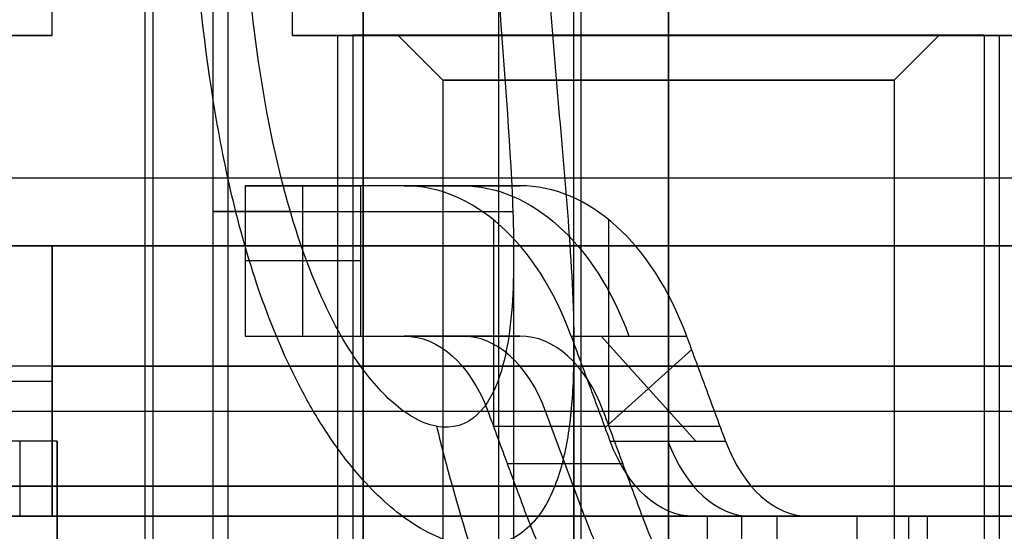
# Model space of a CAD drawing. Header units: millimetres. Extents: x 0 to 322, y -110 to 60.
# Tile 227 of 256: x 292.78 to 299.33, y -77.8 to -74.39. Entities that reach past the tile are written whole.
import ezdxf

# ---------------------------------------------------------------- set-up
doc = ezdxf.new("R2010")
doc.units = ezdxf.units.MM
doc.layers.add('Layer 01', color=18, linetype='Continuous', true_color=0x000000)

msp = doc.modelspace()

# ---------------------------------------------------------------- linework, layer by layer
at = {"layer": 'Layer 01'}
for p, q in [((293, -74.5, 18.5), (293, -72.4, 18.5)), ((294.6, -74.5, 18.5), (294.6, -72.4, 18.5)), ((293.67, -72.5, 24.06), (293.67, -84.6, 24.06)), ((294.07, -72.5, 24.06), (294.07, -78.8423, 24.06)), ((295.07, -73.9, 14.34), (295.07, -84.6, 14.34)), ((295.07, -73.9, 11.54), (295.07, -82.1, 11.54)), ((293.62, -83.4, 12.94), (293.62, -74.1, 12.94)), ((296.52, -83.4, 12.94), (296.52, -74.1, 12.94)), ((294.17, -74.2, 12.94), (294.17, -82.9, 12.94)), ((295.97, -74.2, 12.94), (295.97, -82.9, 12.94)), ((293, -74.5, 18.5), (292.7, -74.5, 18.5)), ((294.9, -74.5, 18.5), (294.6, -74.5, 18.5)), ((294.9, -83.4, 18.5), (294.9, -74.5, 18.5)), ((295, -74.4969, 18.5), (295, -84.9, 18.5)), ((295, -74.4969, 18.5), (295.3, -74.4969, 18.5)), ((295.6, -74.7969, 18.5), (295.3, -74.4969, 18.5)), ((297.1, -74.4969, 16.4), (297.1, -74.4969, 16.7)), ((297.1, -74.4969, 20.3), (297.1, -74.4969, 20.6)), ((297.1, -74.5, 21), (297.1, -74.5, 20.7)), ((297.1, -74.5, 16.3), (297.1, -74.5, 16)), ((298.6, -74.7969, 18.5), (298.9, -74.4969, 18.5)), ((298.9, -74.4969, 18.5), (299.2, -74.4969, 18.5)), ((299.2, -74.4969, 18.5), (299.2, -84.9, 18.5)), ((299.6, -74.5, 18.5), (299.3, -74.5, 18.5)), ((299.3, -83.4, 18.5), (299.3, -74.5, 18.5)), ((295.6, -74.7969, 18.5), (295.6, -84.4969, 18.5)), ((298.6, -74.7969, 18.5), (298.6, -84.4969, 18.5)), ((299.7022, -75.45, 21.86), (281.2978, -75.45, 21.86)), ((295.8484, -75.5, 24.1226), (294.5454, -75.5, 24.1226)), ((294.6672, -76.5, 23.4885), (294.6672, -75.5, 23.4885)), ((295.1969, -75.5, 23.3427), (295.1969, -75.5, 24.9025)), ((295.9355, -75.7265, 25.7867), (295.9355, -77.1012, 25.7867)), ((296.703, -77.1012, 25.1456), (296.703, -75.7265, 25.1456)), ((293, -75.9, 31.5277), (293, -77.5, 31.5277)), ((295.0509, -76, 23.1679), (294.2834, -76, 23.809)), ((296.07, -75.9574, 24.06), (296.07, -78.8423, 24.06)), ((294.5454, -76.5, 24.1226), (295.8484, -76.5, 24.1226)), ((295.1969, -76.5, 23.3427), (295.1969, -76.5, 24.9025)), ((297.2817, -77.2, 26.241), (296.6514, -76.5, 26.241)), ((296.47, -76.5701, 24.06), (296.47, -84.6, 24.06)), ((297.2543, -76.5908, 25.8056), (296.6788, -77.1092, 26.6764)), ((288, -76.8, 31.9), (293, -76.8, 31.9)), ((293, -76.8, 31.1554), (293, -76.8, 31.9)), ((275.5, -77, 37.5), (305.5, -77, 37.5)), ((275.5, -77, -0.5), (305.5, -77, -0.5)), ((296.5409, -77.7, 25.7315), (296.2818, -77, 25.4213)), ((295.9351, -77.1, 25.7862), (296.6754, -77.1, 26.6723)), ((296.7025, -77.1, 25.1451), (297.4428, -77.1, 26.0312)), ((293.035, -77.2, 24.03), (292.535, -77.2, 24.03)), ((293.035, -77.2, 24.28), (293.035, -78.7, 24.28)), ((296.7951, -77.35, 25.2558), (296.0276, -77.35, 25.8969)), ((298.035, -77.7, 26.7402), (297.2845, -77.7, 27.3671)), ((297.8201, -77.7, 28.4055), (297.8201, -78.7, 28.4055)), ((298.8201, -77.7, 28.4055), (298.8201, -78.7, 28.4055))]:
    msp.add_line(p, q, dxfattribs=at)
at = {"layer": 'Layer 01', "extrusion": (0, 1, 0)}
for centre, radius, start, end in [((-290.5, 18.5, -74.5), 2.5, 90, 270), ((-297.1, 18.5, -74.5), 2.5, 270, 90), ((-297.1, 18.5, -74.4969), 1.8, 90, 270), ((-297.1, 18.5, -74.5), 2.5, 90, 270), ((-297.1, 18.5, -74.7969), 1.5, 270, 90), ((-297.1, 18.5, -74.7969), 1.5, 90, 270), ((-290.5, 18.5, -75.45), 10.5, 165.6159, 14.3841), ((-290.5, 18.5, -76.7), 12.9, 101.17454, 78.82546), ((-290.5, 18.5, -77.5), 12.9, 101.17454, 78.82546)]:
    msp.add_arc(centre, radius, start, end, dxfattribs=at)
at = {"layer": 'Layer 01', "extrusion": (0, -1, 0)}
for centre, radius, start, end in [((297.1, 18.5, 74.5), 2.2, 90, 270), ((297.1, 18.5, 74.4969), 2.1, 90, 270), ((297.1, 18.5, 74.4969), 1.8, 90, 270), ((297.1, 18.5, 74.4969), 2.1, 270, 90), ((297.1, 18.5, 74.5), 2.2, 270, 90), ((295.07, 24.06, 75.6711), 1, 119.01932, 270), ((295.07, 24.06, 75.6711), 1, 270, 354.04747), ((290.5, 18.5, 75.9), 12.9, 101.17454, 78.82546), ((290.5, 18.5, 75.9), 14.35, 270, 90), ((290.5, 18.5, 77.5), 13.4, 100.75252, 79.24748)]:
    msp.add_arc(centre, radius, start, end, dxfattribs=at)
at = {"layer": 'Layer 01', "extrusion": (-0.767455, 1.26941e-10, 0.641103)}
msp.add_arc((77.5, 208.5908, -210.5852), 2, 120, 180, dxfattribs=at)
at = {"layer": 'Layer 01', "extrusion": (0.767455, 0, -0.641103)}
msp.add_arc((-77.5, 208.5908, 211.0852), 2, 0, 60, dxfattribs=at)
at = {"layer": 'Layer 01', "extrusion": (-0.767455, -2.40292e-10, 0.641103)}
msp.add_arc((77.5, 208.5908, -211.5852), 2, 120, 180, dxfattribs=at)
at = {"layer": 'Layer 01', "extrusion": (0.767455, -5.33146e-10, -0.641103)}
msp.add_arc((-77.5, 208.5908, 210.5852), 1, 360, 60, dxfattribs=at)
at = {"layer": 'Layer 01', "extrusion": (-0.767455, 0, 0.641103)}
for centre, radius, start, end in [((77.5, 208.5908, -211.0852), 1, 120, 180), ((76.7, 211.593, -211.0852), 1, 300, 0), ((76.7, 211.593, -211.0852), 2, 300, 0)]:
    msp.add_arc(centre, radius, start, end, dxfattribs=at)
at = {"layer": 'Layer 01', "extrusion": (-0.767455, -9.2105e-10, 0.641103)}
msp.add_arc((77.5, 208.5908, -211.5852), 1, 120, 180, dxfattribs=at)
at = {"layer": 'Layer 01', "extrusion": (0.834223, 0, -0.551428)}
msp.add_arc((-72.5, 193.8954, 232.8133), 11.1143, 240.95158, 245.54308, dxfattribs=at)
at = {"layer": 'Layer 01', "extrusion": (1, 0, 0)}
msp.add_arc((-77.7, 26.2, 292.785), 0.5, 0, 90, dxfattribs=at)
at = {"layer": 'Layer 01', "extrusion": (-1, 0, 0)}
msp.add_arc((77.7, 26.2, -293.035), 0.5, 90, 180, dxfattribs=at)
at = {"layer": 'Layer 01', "extrusion": (0.767455, 3.08315e-09, -0.641103)}
msp.add_arc((-76.7, 211.593, 210.5853), 1, 180, 240, dxfattribs=at)
at = {"layer": 'Layer 01', "extrusion": (-0.767455, -1.03728e-12, 0.641103)}
msp.add_arc((76.7, 211.593, -211.5852), 1, 300, 0, dxfattribs=at)
at = {"layer": 'Layer 01', "extrusion": (3.47497e-12, 1, -1.83003e-11)}
msp.add_arc((-290.5, 18.5, -77.7), 13.4, 206.30129, 79.24748, dxfattribs=at)
at = {"layer": 'Layer 01', "extrusion": (-3.14212e-17, -1, 5.09054e-17)}
msp.add_arc((290.5, 18.5, 77.7), 12.75, 270, 333.36956, dxfattribs=at)
at = {"layer": 'Layer 01', "extrusion": (5.85694e-17, -1, 2.00683e-16)}
msp.add_arc((290.5, 18.5, 77.7), 12.75, 57.46026, 90, dxfattribs=at)
at = {"layer": 'Layer 01', "extrusion": (1.13182e-10, 1, 2.62109e-10)}
msp.add_arc((-290.5, 18.5, -77.7), 13.4, 100.75252, 127.70246, dxfattribs=at)
at = {"layer": 'Layer 01', "extrusion": (-0.767455, -7.74603e-11, 0.641103)}
msp.add_arc((76.7, 211.593, -210.5852), 2, 300, 360, dxfattribs=at)
at = {"layer": 'Layer 01', "extrusion": (-0.767455, 5.82393e-10, 0.641103)}
msp.add_arc((76.7, 211.593, -211.5852), 2, 300, 0, dxfattribs=at)
at = {"layer": 'Layer 01', "extrusion": (1.89995e-17, -1, 2.93892e-18)}
msp.add_arc((296.8201, 28.4055, 77.7), 1, 320.12589, 57.46026, dxfattribs=at)
at = {"layer": 'Layer 01', "extrusion": (1.31622e-10, -1, -1.09964e-10)}
msp.add_arc((296.8201, 28.4055, 77.7), 2, 320.12589, 20.38261, dxfattribs=at)
at = {"layer": 'Layer 01'}
for points in [[(297.1, -72.4, 16), (297.1, -73.45, 16), (297.1, -74.5, 16)], [(297.1, -74.5, 21), (297.1, -73.45, 21), (297.1, -72.4, 21)], [(295.07, -84.6, 22.66), (295.07, -78.55, 22.66), (295.07, -72.5, 22.66)], [(295.07, -72.5, 23.06), (295.07, -75.6711, 23.06), (295.07, -78.8423, 23.06)], [(293.67, -73.9, 12.94), (293.67, -79.25, 12.94), (293.67, -84.6, 12.94)], [(296.47, -84.6, 12.94), (296.47, -79.25, 12.94), (296.47, -73.9, 12.94)], [(295.07, -74.1, 11.49), (295.07, -78.75, 11.49), (295.07, -83.4, 11.49)], [(295.07, -83.4, 14.39), (295.07, -78.75, 14.39), (295.07, -74.1, 14.39)], [(295.07, -82.9, 13.84), (295.07, -78.55, 13.84), (295.07, -74.2, 13.84)], [(295.07, -74.2, 12.04), (295.07, -78.15, 12.04), (295.07, -82.1, 12.04)], [(297.1, -74.4969, 20.6), (297.1, -79.6984, 20.6), (297.1, -84.9, 20.6)], [(297.1, -84.9, 16.4), (297.1, -79.6984, 16.4), (297.1, -74.4969, 16.4)], [(297.1, -74.4969, 16.7), (297.1, -74.6469, 16.85), (297.1, -74.7969, 17)], [(297.1, -74.7969, 20), (297.1, -74.6469, 20.15), (297.1, -74.4969, 20.3)], [(297.1, -74.5, 16.3), (297.1, -78.95, 16.3), (297.1, -83.4, 16.3)], [(297.1, -83.4, 20.7), (297.1, -78.95, 20.7), (297.1, -74.5, 20.7)], [(297.1, -84.4969, 20), (297.1, -79.6469, 20), (297.1, -74.7969, 20)], [(297.1, -74.7969, 17), (297.1, -79.6469, 17), (297.1, -84.4969, 17)], [(294.2834, -75.5, 23.809), (294.2834, -76, 23.809), (294.2834, -76.5, 23.809)], [(294.2834, -75.5, 23.809), (294.6672, -75.5, 23.4885), (295.0509, -75.5, 23.1679)], [(295.3429, -75.5, 25.0772), (294.8131, -75.5, 24.4431), (294.2834, -75.5, 23.809)], [(295.0509, -75.5, 23.1679), (295.0509, -76, 23.1679), (295.0509, -76.5, 23.1679)], [(296.1103, -75.5, 24.4361), (295.5806, -75.5, 23.802), (295.0509, -75.5, 23.1679)], [(295.3429, -75.5, 25.0772), (295.7266, -75.5, 24.7567), (296.1103, -75.5, 24.4361)], [(293, -75.9, 31.9), (290.5, -75.9, 31.9), (288, -75.9, 31.9)], [(293, -77.7, 31.9), (293, -76.8, 31.9), (293, -75.9, 31.9)], [(293, -75.9, 31.1554), (293, -75.9, 31.5277), (293, -75.9, 31.9)], [(293, -77.5, 31.1554), (293, -76.7, 31.1554), (293, -75.9, 31.1554)], [(294.2834, -76.5, 23.809), (294.8131, -76.5, 24.4431), (295.3429, -76.5, 25.0772)], [(294.2834, -76.5, 23.809), (294.6672, -76.5, 23.4885), (295.0509, -76.5, 23.1679)], [(295.0509, -76.5, 23.1679), (295.5806, -76.5, 23.802), (296.1103, -76.5, 24.4361)], [(296.1103, -76.5, 24.4361), (295.7266, -76.5, 24.7567), (295.3429, -76.5, 25.0772)], [(296.7124, -77.2, 26.7166), (296.5828, -76.85, 26.5616), (296.4533, -76.5, 26.4065)], [(296.4533, -76.5, 26.4065), (296.837, -76.5, 26.0859), (297.2207, -76.5, 25.7654)], [(297.4798, -77.2, 26.0755), (297.3503, -76.85, 25.9205), (297.2207, -76.5, 25.7654)], [(295.07, -78.8423, 25.06), (295.07, -77.7835, 25.06), (295.07, -76.7246, 25.06)], [(295.8981, -77, 25.7418), (296.0276, -77.35, 25.8969), (296.1572, -77.7, 26.052)], [(295.8981, -77, 25.7418), (296.2818, -77, 25.4213), (296.6655, -77, 25.1007)], [(296.6655, -77, 25.1007), (296.7951, -77.35, 25.2558), (296.9246, -77.7, 25.4109)], [(293.035, -77.2, 21.86), (292.785, -77.2, 21.86), (292.535, -77.2, 21.86)], [(293.035, -77.2, 26.2), (292.785, -77.2, 26.2), (292.535, -77.2, 26.2)], [(293.035, -77.2, 21.86), (293.035, -77.95, 21.86), (293.035, -78.7, 21.86)], [(293.035, -77.2, 26.2), (293.035, -77.2, 24.03), (293.035, -77.2, 21.86)], [(296.7124, -77.2, 26.7166), (297.0961, -77.2, 26.3961), (297.4798, -77.2, 26.0755)], [(295.07, -77.4595, 25.46), (295.07, -78.3581, 25.46), (295.07, -79.2567, 25.46)], [(293, -77.5, 31.6647), (293, -77.6, 31.6647), (293, -77.7, 31.6647)], [(293, -77.5, 31.6647), (293, -77.5, 31.4101), (293, -77.5, 31.1554)], [(288, -77.7, 31.9), (290.5, -77.7, 31.9), (293, -77.7, 31.9)], [(293.035, -77.7, 26.7), (292.785, -77.7, 26.7), (292.535, -77.7, 26.7)], [(293, -77.7, 31.9), (293, -77.7, 31.7824), (293, -77.7, 31.6647)], [(293.035, -78.7, 26.7), (293.035, -78.2, 26.7), (293.035, -77.7, 26.7)], [(296.1572, -77.7, 26.052), (296.5409, -77.7, 25.7315), (296.9246, -77.7, 25.4109)], [(298.035, -77.7, 26.7402), (297.6513, -77.7, 27.0607), (297.2676, -77.7, 27.3813)], [(297.2676, -77.7, 27.3813), (297.4276, -77.7, 27.5728), (297.5876, -77.7, 27.7644)], [(297.358, -77.7, 29.2485), (297.358, -78.2, 29.2485), (297.358, -78.7, 29.2485)], [(297.5876, -78.7, 27.7644), (297.5876, -78.2, 27.7644), (297.5876, -77.7, 27.7644)], [(298.3551, -77.7, 27.1233), (298.195, -77.7, 26.9317), (298.035, -77.7, 26.7402)], [(298.3551, -78.7, 27.1233), (298.3551, -78.2, 27.1233), (298.3551, -77.7, 27.1233)], [(298.6949, -77.7, 29.102), (298.6949, -78.2, 29.102), (298.6949, -78.7, 29.102)]]:
    msp.add_open_spline(points, degree=2, dxfattribs=at)
for points, knots in [([(295.07, -77.4595, 25.46), (294.9957, -77.3774, 25.46), (294.9276, -77.2896, 25.4541), (294.8039, -77.1108, 25.4359), (294.7476, -77.0189, 25.4234), (294.5914, -76.7371, 25.3801), (294.5041, -76.5413, 25.3433), (294.277, -75.9358, 25.2263), (294.1743, -75.5154, 25.141), (294.0239, -74.6655, 24.9963), (293.9768, -74.237, 24.936), (293.9158, -73.3734, 24.8539), (293.9021, -72.9384, 24.832), (293.9021, -72.5, 24.832)], [-5.243816, -5.243816, -5.243816, -5.243816, -4.916077, -4.916077, -4.588339, -4.588339, -3.932862, -3.932862, -2.621908, -2.621908, -1.310954, -1.310954, 0, 0, 0, 0]), ([(295.07, -76.7246, 25.06), (294.9596, -76.5765, 25.06), (294.8704, -76.4125, 25.043), (294.7201, -76.081, 25), (294.6581, -75.9107, 24.9732), (294.4979, -75.3898, 24.889), (294.4262, -75.0326, 24.8287), (294.3214, -74.3181, 24.727), (294.2883, -73.958, 24.6846), (294.2454, -73.2328, 24.6269), (294.2358, -72.8677, 24.6114), (294.2358, -72.5, 24.6114)], [0, 0, 0, 0, 0.549756, 0.549756, 1.099511, 1.099511, 2.199022, 2.199022, 3.298533, 3.298533, 4.398044, 4.398044, 4.398044, 4.398044]), ([(296.2379, -72.5, 23.288), (296.2379, -73.0961, 23.288), (296.2665, -73.6906, 23.3269), (296.3324, -74.5652, 23.4528), (296.3579, -74.8545, 23.5063), (296.4079, -75.4283, 23.6415), (296.4327, -75.7135, 23.7234), (296.467, -76.2753, 23.9237), (296.4769, -76.5483, 24.0406), (296.4587, -76.9415, 24.2509), (296.4468, -77.0709, 24.3277), (296.4041, -77.3164, 24.4931), (296.3737, -77.4326, 24.5813), (296.2796, -77.6448, 24.7729), (296.2165, -77.7389, 24.8747), (296.0392, -77.8731, 25.0793), (295.9247, -77.9088, 25.1791), (295.6657, -77.8872, 25.3359), (295.5304, -77.8318, 25.3883), (295.2827, -77.6725, 25.4496), (295.1707, -77.5709, 25.46), (295.07, -77.4595, 25.46)], [-7.176105, -7.176105, -7.176105, -7.176105, -5.382079, -5.382079, -4.485066, -4.485066, -3.588052, -3.588052, -2.691039, -2.691039, -2.242533, -2.242533, -1.794026, -1.794026, -1.34552, -1.34552, -0.897013, -0.897013, -0.448507, -0.448507, 0, 0, 0, 0]), ([(295.9042, -72.5, 23.5086), (295.9042, -72.986, 23.5086), (295.923, -73.4692, 23.5342), (295.9826, -74.4296, 23.6463), (296.0244, -74.9083, 23.733), (296.0637, -75.6025, 23.9295), (296.0729, -75.8305, 24.0062), (296.0656, -76.2771, 24.1917), (296.0511, -76.5, 24.3015), (295.9698, -76.8005, 24.5023), (295.9329, -76.894, 24.5746), (295.8176, -77.0467, 24.7312), (295.7358, -77.1031, 24.8163), (295.5831, -77.1092, 24.9206), (295.5287, -77.0983, 24.9505), (295.4227, -77.0558, 24.9975), (295.3709, -77.0245, 25.0149), (295.2271, -76.9159, 25.0526), (295.1431, -76.8228, 25.06), (295.07, -76.7246, 25.06)], [0, 0, 0, 0, 1.465513, 1.465513, 2.931027, 2.931027, 3.663784, 3.663784, 4.39654, 4.39654, 4.762919, 4.762919, 5.129297, 5.129297, 5.312486, 5.312486, 5.495676, 5.495676, 5.862054, 5.862054, 5.862054, 5.862054])]:
    msp.add_open_spline(points, degree=3, knots=knots, dxfattribs=at)

doc.saveas('drawing.dxf')
